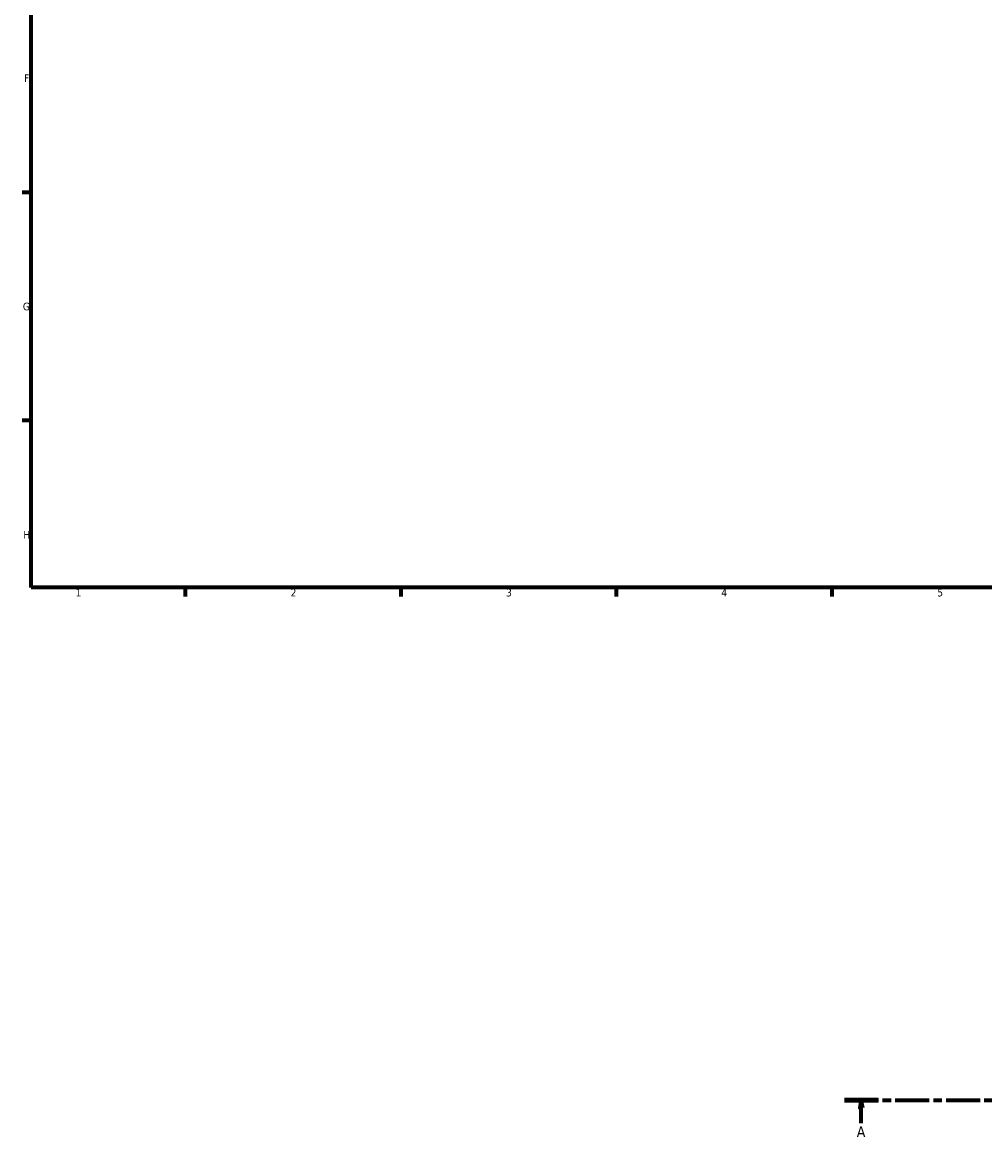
# Model space of a CAD drawing. Header units: millimetres. Extents: x 0 to 964, y -206 to 1211.
# Tile 1 of 8: x 17 to 330, y -158 to 204. Entities that reach past the tile are written whole.
import ezdxf

# ---------------------------------------------------------------- set-up
doc = ezdxf.new("R2010")
doc.units = ezdxf.units.MM
doc.linetypes.add('CHAIN', pattern=[0.3543, 0.2362, -0.0295, 0.0591, -0.0295])
doc.layers.add('Border (ISO)', color=7, linetype='Continuous', lineweight=70)
doc.layers.add('Section Line (ISO)', color=7, linetype='CHAIN', lineweight=70)
doc.styles.add('Label Text (ISO)', font='tahoma.ttf')
doc.styles.add('Note Text (ISO)', font='tahoma.ttf')

# ---------------------------------------------------------------- blocks, each defined once
blk = doc.blocks.new('Borders Default Border')
at = {"layer": 'Border (ISO)'}
for p, q in [((20, 148.5), (17.1, 148.5)), ((20, 74.25), (17.1, 74.25)), ((70.08, 20), (70.08, 17.1)), ((140.17, 20), (140.17, 17.1)), ((210.25, 20), (210.25, 17.1)), ((280.33, 20), (280.33, 17.1))]:
    blk.add_line(p, q, dxfattribs=at)
at = {"layer": 'Border (ISO)', "flags": 128}
blk.add_lwpolyline([(20, 20), (20, 574), (821, 574), (821, 20), (20, 20)], dxfattribs=at)
at = {"layer": 'Border (ISO)', "color": 232, "true_color": 0xca0064, "char_height": 2.5, "attachment_point": 7, "style": 'Note Text (ISO)'}
for s, insert in [('F', (17.7, 184.38)), ('G', (17.31, 110.08)), ('H', (17.44, 35.88)), ('1', (34.48, 17.1)), ('2', (104.37, 17.1)), ('3', (174.43, 17.05)), ('4', (244.42, 17.1)), ('5', (314.64, 17.05))]:
    blk.add_mtext(s, dxfattribs=dict(at, insert=insert))
blk = doc.blocks.new('2dTransSection0')
at = {"layer": 'Section Line (ISO)', "linetype": 'CHAIN', "ltscale": 46.681}
blk.add_line((284.45, -146.75), (708.87, -146.75), dxfattribs=at)
at = {"layer": 'Section Line (ISO)', "linetype": 'Continuous', "lineweight": 140}
blk.add_line((284.45, -146.75), (295.39, -146.75), dxfattribs=at)
at = {"layer": 'Section Line (ISO)', "linetype": 'Continuous'}
for p, q in [((289.92, -146.75), (289.42, -149.25)), ((289.92, -149.25), (289.92, -146.75)), ((290.42, -149.25), (289.92, -146.75)), ((289.42, -149.25), (290.42, -149.25)), ((289.92, -154.16), (289.92, -149.25))]:
    blk.add_line(p, q, dxfattribs=at)
at = {"layer": 'Section Line (ISO)', "linetype": 'Continuous', "flags": 128}
blk.add_lwpolyline([(290.42, -149.25), (289.92, -146.75), (289.42, -149.25), (290.42, -149.25)], dxfattribs=at)
at = {"layer": 'Section Line (ISO)'}
blk.add_solid([(290.42, -149.25), (289.92, -146.75), (289.42, -149.25), (290.42, -149.25)], dxfattribs=at)
at = {"layer": 'Section Line (ISO)', "insert": (288.43, -158.75), "char_height": 3.5, "attachment_point": 7, "style": 'Label Text (ISO)'}
blk.add_mtext('A', dxfattribs=at)

msp = doc.modelspace()

# ---------------------------------------------------------------- block references
msp.add_blockref('Borders Default Border', (0, 0))
at = {"layer": 'Section Line (ISO)'}
msp.add_blockref('2dTransSection0', (0, 0), dxfattribs=at)

doc.saveas('drawing.dxf')
